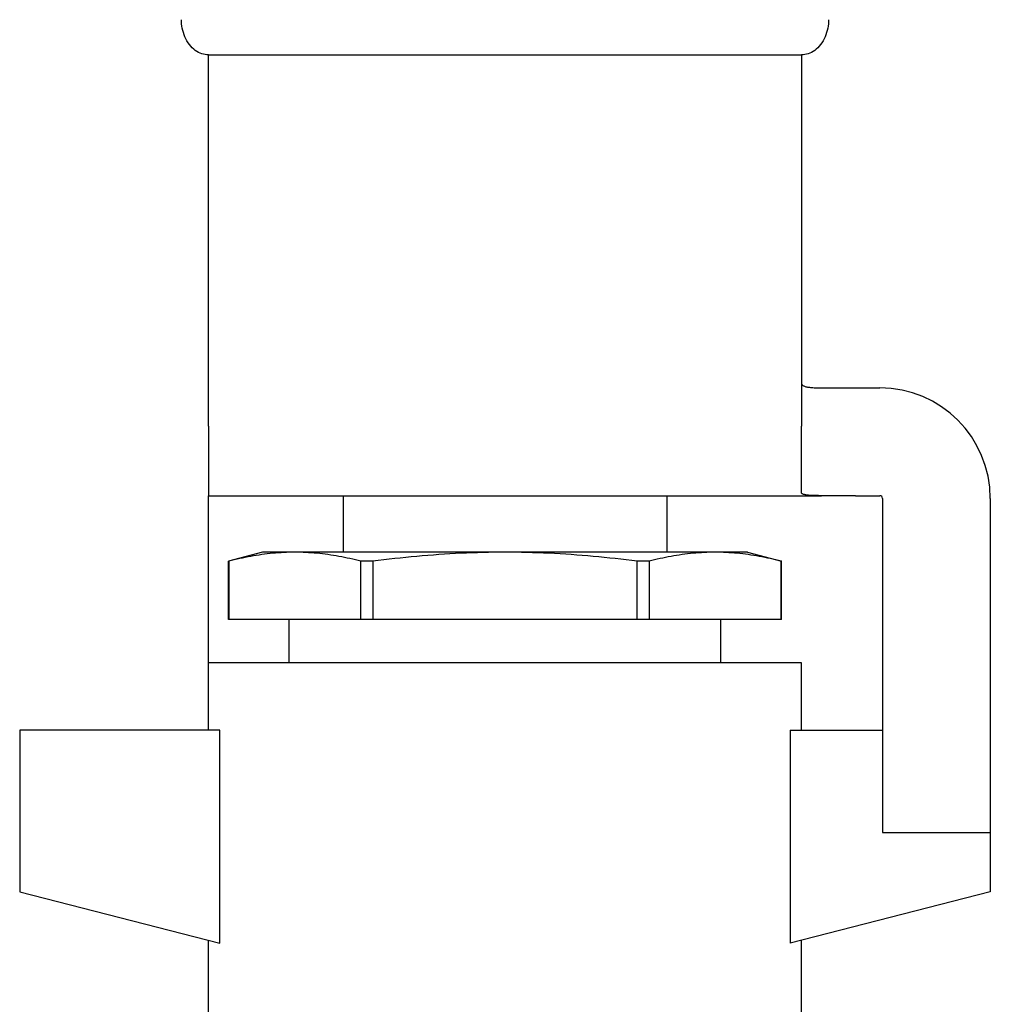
# Model space of a CAD drawing. Header units: millimetres. Extents: x 29 to 3715, y 55 to 392.
# Tile 11 of 17: x 430 to 466, y 235 to 272. Entities that reach past the tile are written whole.
import ezdxf

# ---------------------------------------------------------------- set-up
doc = ezdxf.new("R2010")
doc.units = ezdxf.units.MM
doc.layers.add('DETAIL', color=2, linetype='Continuous')

msp = doc.modelspace()

# ---------------------------------------------------------------- linework, layer by layer
at = {"layer": 'DETAIL'}
for p, q in [((437.147, 270.674), (459.147, 270.674)), ((437.147, 256.895), (437.147, 270.674)), ((459.147, 270.674), (459.147, 256.895)), ((459.88, 258.321), (461.147, 258.321)), ((461.147, 258.321), (462.047, 258.321)), ((437.147, 256.895), (437.147, 254.321)), ((459.147, 254.431), (459.147, 256.895)), ((437.147, 254.321), (459.88, 254.321)), ((437.147, 254.221), (437.147, 254.321)), ((442.147, 254.321), (442.147, 252.223)), ((454.147, 254.321), (454.147, 252.223)), ((461.147, 254.321), (459.88, 254.321)), ((461.147, 254.321), (462.047, 254.321)), ((437.147, 248.121), (437.147, 254.221)), ((462.147, 254.221), (462.147, 241.82)), ((466.147, 254.221), (466.147, 241.82)), ((439.147, 252.223), (437.897, 251.888)), ((440.353, 252.223), (439.147, 252.223)), ((448.147, 252.223), (440.353, 252.223)), ((455.941, 252.223), (448.147, 252.223)), ((457.147, 252.223), (455.941, 252.223)), ((457.147, 252.223), (458.397, 251.888)), ((437.9, 251.888), (437.897, 251.888)), ((437.897, 249.723), (437.897, 251.888)), ((437.9, 251.888), (437.9, 249.723)), ((442.805, 249.723), (442.805, 251.888)), ((443.242, 251.888), (442.805, 251.888)), ((443.242, 251.888), (443.242, 249.723)), ((453.052, 249.723), (453.052, 251.888)), ((453.489, 251.888), (453.052, 251.888)), ((453.489, 251.888), (453.489, 249.723)), ((458.394, 249.723), (458.394, 251.888)), ((458.397, 251.888), (458.394, 251.888)), ((458.397, 249.723), (458.397, 251.888)), ((437.9, 249.723), (437.897, 249.723)), ((442.805, 249.723), (437.9, 249.723)), ((440.147, 248.121), (440.147, 249.723)), ((443.242, 249.723), (442.805, 249.723)), ((453.052, 249.723), (443.242, 249.723)), ((453.489, 249.723), (453.052, 249.723)), ((458.394, 249.723), (453.489, 249.723)), ((456.147, 248.121), (456.147, 249.723)), ((458.397, 249.723), (458.394, 249.723)), ((459.147, 248.121), (437.147, 248.121)), ((437.147, 245.621), (437.147, 248.121)), ((459.147, 245.621), (459.147, 248.121)), ((437.564, 245.621), (430.147, 245.621)), ((430.147, 245.621), (430.147, 239.621)), ((437.564, 237.72), (437.564, 245.621)), ((458.73, 245.621), (462.147, 245.621)), ((458.73, 245.621), (458.73, 237.72)), ((462.147, 241.82), (466.147, 241.82)), ((466.147, 241.82), (466.147, 239.621)), ((430.147, 239.621), (437.564, 237.72)), ((466.147, 239.621), (458.73, 237.72)), ((437.147, 232.216), (437.147, 237.827)), ((459.147, 232.216), (459.147, 237.827))]:
    msp.add_line(p, q, dxfattribs=at)
at = {"layer": 'DETAIL', "flags": 128}
for points in [[(437.147, 270.674), (437.087, 270.676), (437.027, 270.683), (436.965, 270.696), (436.903, 270.713), (436.841, 270.737), (436.779, 270.766), (436.718, 270.8), (436.658, 270.841), (436.6, 270.887), (436.544, 270.938), (436.49, 270.995), (436.44, 271.056), (436.393, 271.122), (436.349, 271.192), (436.31, 271.265), (436.275, 271.341), (436.244, 271.419), (436.217, 271.499), (436.195, 271.58), (436.177, 271.661), (436.164, 271.742), (436.154, 271.822), (436.149, 271.902), (436.147, 271.979)], [(460.147, 271.979), (460.145, 271.902), (460.14, 271.822), (460.13, 271.742), (460.117, 271.661), (460.099, 271.58), (460.077, 271.499), (460.05, 271.419), (460.019, 271.341), (459.984, 271.265), (459.945, 271.192), (459.901, 271.122), (459.854, 271.056), (459.804, 270.995), (459.75, 270.938), (459.694, 270.887), (459.636, 270.841), (459.576, 270.8), (459.515, 270.766), (459.453, 270.737), (459.391, 270.713), (459.329, 270.696), (459.267, 270.683), (459.207, 270.676), (459.147, 270.674)], [(459.147, 258.494), (459.148, 258.478), (459.153, 258.463), (459.16, 258.449), (459.169, 258.436), (459.181, 258.423), (459.196, 258.412), (459.214, 258.401), (459.234, 258.391), (459.257, 258.381), (459.282, 258.373), (459.31, 258.365), (459.34, 258.358), (459.372, 258.352), (459.407, 258.346), (459.445, 258.341), (459.484, 258.337), (459.526, 258.333), (459.57, 258.33), (459.617, 258.327), (459.665, 258.325), (459.716, 258.323), (459.769, 258.322), (459.823, 258.321), (459.88, 258.321)], [(459.88, 254.321), (459.824, 254.321), (459.769, 254.322), (459.716, 254.322), (459.666, 254.323), (459.617, 254.325), (459.571, 254.326), (459.527, 254.329), (459.485, 254.331), (459.446, 254.334), (459.408, 254.337), (459.373, 254.34), (459.341, 254.344), (459.31, 254.349), (459.283, 254.354), (459.257, 254.359), (459.235, 254.365), (459.214, 254.371), (459.197, 254.378), (459.182, 254.385), (459.169, 254.393), (459.16, 254.402), (459.153, 254.411), (459.148, 254.42), (459.147, 254.431)], [(440.353, 252.223), (440.251, 252.222), (440.148, 252.22), (440.046, 252.217), (439.944, 252.213), (439.842, 252.207), (439.74, 252.2), (439.637, 252.192), (439.535, 252.183), (439.433, 252.172), (439.331, 252.161), (439.229, 252.148), (439.126, 252.134), (439.024, 252.119), (438.922, 252.103), (438.82, 252.086), (438.718, 252.068), (438.615, 252.049), (438.513, 252.029), (438.411, 252.008), (438.309, 251.986), (438.207, 251.963), (438.105, 251.939), (438.002, 251.914), (437.9, 251.888)], [(442.805, 251.888), (442.703, 251.914), (442.601, 251.939), (442.499, 251.963), (442.397, 251.986), (442.295, 252.008), (442.192, 252.029), (442.09, 252.049), (441.988, 252.068), (441.886, 252.086), (441.784, 252.103), (441.681, 252.119), (441.579, 252.134), (441.477, 252.148), (441.375, 252.161), (441.273, 252.172), (441.17, 252.183), (441.068, 252.192), (440.966, 252.2), (440.864, 252.207), (440.762, 252.213), (440.659, 252.217), (440.557, 252.22), (440.455, 252.222), (440.353, 252.223)], [(448.147, 252.223), (447.943, 252.222), (447.739, 252.22), (447.534, 252.217), (447.33, 252.213), (447.126, 252.207), (446.921, 252.2), (446.717, 252.192), (446.512, 252.183), (446.308, 252.172), (446.103, 252.161), (445.899, 252.148), (445.694, 252.134), (445.489, 252.119), (445.285, 252.103), (445.08, 252.086), (444.876, 252.068), (444.671, 252.049), (444.467, 252.029), (444.262, 252.008), (444.058, 251.985), (443.854, 251.962), (443.65, 251.939), (443.446, 251.914), (443.242, 251.888)], [(453.052, 251.888), (452.848, 251.914), (452.644, 251.939), (452.44, 251.963), (452.236, 251.986), (452.032, 252.008), (451.828, 252.029), (451.624, 252.049), (451.419, 252.068), (451.215, 252.086), (451.011, 252.103), (450.806, 252.119), (450.602, 252.134), (450.398, 252.148), (450.193, 252.161), (449.989, 252.172), (449.784, 252.183), (449.58, 252.192), (449.375, 252.2), (449.171, 252.207), (448.966, 252.213), (448.761, 252.217), (448.557, 252.22), (448.352, 252.222), (448.147, 252.223)], [(455.941, 252.223), (455.839, 252.222), (455.737, 252.22), (455.635, 252.217), (455.532, 252.213), (455.43, 252.207), (455.328, 252.2), (455.226, 252.192), (455.124, 252.183), (455.022, 252.172), (454.919, 252.161), (454.817, 252.148), (454.715, 252.134), (454.613, 252.119), (454.511, 252.103), (454.408, 252.086), (454.306, 252.068), (454.204, 252.049), (454.102, 252.029), (454, 252.008), (453.897, 251.986), (453.795, 251.963), (453.693, 251.939), (453.591, 251.914), (453.489, 251.888)], [(458.394, 251.888), (458.292, 251.914), (458.19, 251.939), (458.087, 251.963), (457.985, 251.986), (457.883, 252.008), (457.781, 252.029), (457.679, 252.049), (457.576, 252.068), (457.474, 252.086), (457.372, 252.103), (457.27, 252.119), (457.168, 252.134), (457.065, 252.148), (456.963, 252.161), (456.861, 252.172), (456.759, 252.183), (456.657, 252.192), (456.554, 252.2), (456.452, 252.207), (456.35, 252.213), (456.248, 252.217), (456.146, 252.22), (456.043, 252.222), (455.941, 252.223)]]:
    msp.add_lwpolyline(points, dxfattribs=at)
at = {"layer": 'DETAIL'}
for radius in [4.1, 0.1]:
    msp.add_arc((462.047, 254.221), radius, 0, 90, dxfattribs=at)

doc.saveas('drawing.dxf')
